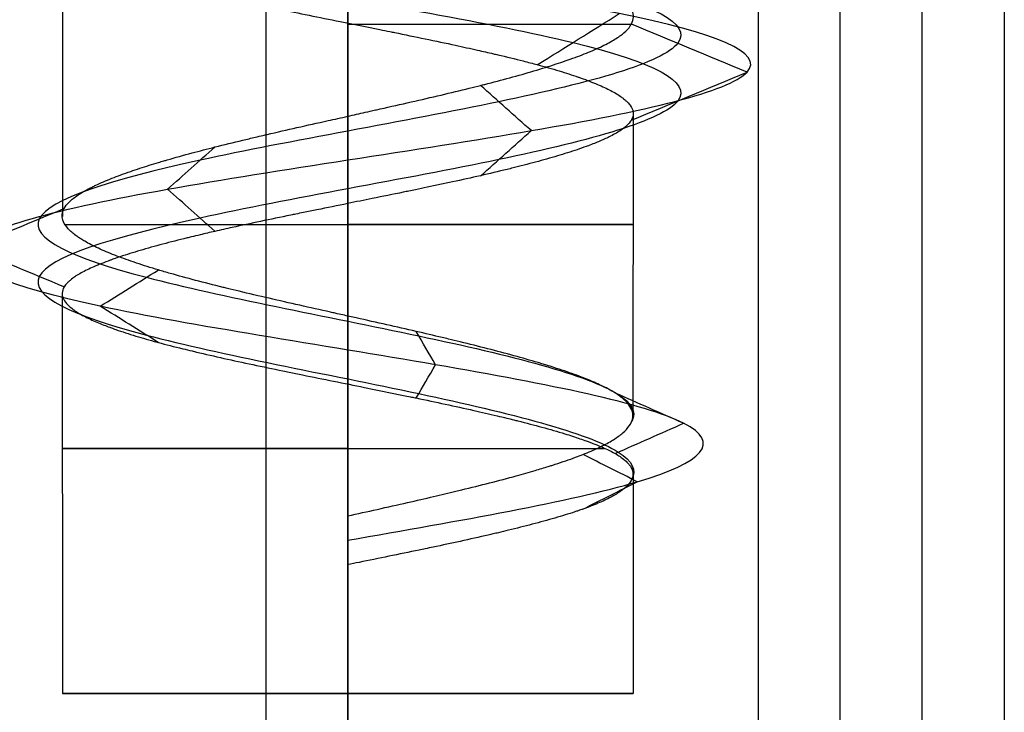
# Model space of a CAD drawing. Header units: millimetres. Extents: x -646 to 654, y -203 to 198.
# Tile 5 of 256: x -643.38 to -637.38, y 95.14 to 99.36. Entities that reach past the tile are written whole.
import ezdxf

# ---------------------------------------------------------------- set-up
doc = ezdxf.new("R2010")
doc.units = ezdxf.units.MM
doc.layers.add('Default', color=7, linetype='Continuous', true_color=0x000000)

msp = doc.modelspace()

# ---------------------------------------------------------------- linework, layer by layer
at = {"layer": 'Default'}
for p, q in [((-641.3844, -194.6597, 876.8222), (-641.3844, 134.3403, 876.8222)), ((-637.3844, 134.3403, 824.8222), (-637.3844, -194.6597, 824.8222)), ((-637.8844, -194.6597, 772.3222), (-637.8844, 133.8403, 772.3222)), ((-641.8844, 133.3403, 771.8222), (-641.8844, -194.6597, 771.8222))]:
    msp.add_line(p, q, dxfattribs=at)
at = {"layer": 'Default', "color": 9, "true_color": 0xbebcba}
for p, q in [((-643.123, 99.8863, 845.8222), (-643.123, 98.1577, 845.8222)), ((-641.3844, 99.3357, 844.0836), (-641.3844, 97.5487, 844.0836)), ((-639.6452, 98.7868, 845.8222), (-639.6476, 96.9407, 845.8222)), ((-643.1248, 97.685, 845.8222), (-643.123, 95.25, 845.8222)), ((-641.3844, 97.134, 844.0836), (-641.3844, 95.25, 844.0836)), ((-639.6457, 96.5847, 845.8222), (-639.6457, 95.25, 845.8222)), ((-641.3844, 96.2577, 847.7398), (-641.3844, 96.1094, 847.7398)), ((-641.3844, 96.1836, 847.5608), (-641.3844, 96.1836, 847.9188)), ((-641.3844, 96.0353, 847.5608), (-641.3844, 95.25, 847.5608)), ((-643.123, 95.25, 845.8222), (-639.6457, 95.25, 845.8222)), ((-641.3844, 95.25, 847.5608), (-641.3844, 95.25, 844.0836))]:
    msp.add_line(p, q, dxfattribs=at)
at = {"layer": 'Default', "color": 9, "true_color": 0xbebcba, "extrusion": (0, -1, 0)}
for centre, start, end in [((-641.3844, 845.8222, -99.3271), 7.36927, 90), ((-641.3844, 845.8222, -98.1091), 187.18038, 0), ((-641.3844, 845.8222, -98.1091), 0, 90), ((-641.3844, 845.8222, -96.7428), 180, 334.09053), ((-641.3844, 845.8222, -96.7428), 90, 180)]:
    msp.add_arc(centre, 1.7386, start, end, dxfattribs=at)
at = {"layer": 'Default', "color": 9, "true_color": 0xbebcba, "extrusion": (0, 1, 0)}
for start, end in [(270, 0), (0, 90), (90, 270)]:
    msp.add_arc((641.3844, 845.8222, 95.25), 1.7386, start, end, dxfattribs=at)
at = {"layer": 'Default'}
for points in [[(-641.3844, 134.3403, 848.3222), (-641.3844, 111.8403, 848.3222), (-641.3844, 89.3403, 848.3222)], [(-641.3844, 134.3403, 843.3222), (-641.3844, 111.8403, 843.3222), (-641.3844, 89.3403, 843.3222)], [(-638.8844, 134.3403, 845.8222), (-638.8844, 111.8403, 845.8222), (-638.8844, 89.3403, 845.8222)], [(-637.3844, 134.3403, 876.8222), (-637.3844, -30.1597, 876.8222), (-637.3844, -194.6597, 876.8222)], [(-637.3844, 134.3403, 772.8222), (-637.3844, -30.1597, 772.8222), (-637.3844, -194.6597, 772.8222)], [(-638.3844, -194.6597, 771.8222), (-638.3844, -30.6597, 771.8222), (-638.3844, 133.3403, 771.8222)]]:
    msp.add_open_spline(points, degree=2, dxfattribs=at)
at = {"layer": 'Default', "color": 9, "true_color": 0xbebcba}
for points, knots in [([(-641.3844, 100.9959, 848.0631), (-642.1064, 100.8771, 848.0485), (-643.5072, 100.6393, 847.2694), (-643.7349, 100.2827, 844.9126), (-641.9582, 99.926, 843.4222), (-639.7694, 99.5694, 844.0242), (-639.038, 99.2127, 846.124), (-640.3238, 98.8561, 847.8792), (-642.4508, 98.4995, 847.8183), (-643.5822, 98.1428, 846.0722), (-642.8044, 97.7862, 844.1938), (-640.8637, 97.4295, 843.7782), (-639.7106, 97.138, 844.8652), (-639.6259, 96.9653, 845.6985), (-639.6523, 96.9115, 845.9516)], [0, 0, 0, 0, 0.966644, 1.933288, 2.899932, 3.866576, 4.833219, 5.799863, 6.766507, 7.733151, 8.699795, 9.666439, 10.633083, 11.070576, 11.070576, 11.070576, 11.070576]), ([(-641.3844, 100.6439, 848.0631), (-642.1064, 100.525, 848.0485), (-643.5072, 100.2872, 847.2694), (-643.7349, 99.9306, 844.9126), (-641.9582, 99.5739, 843.4222), (-639.7694, 99.2173, 844.0242), (-639.038, 98.8607, 846.124), (-640.3238, 98.504, 847.8792), (-642.4508, 98.1474, 847.8183), (-643.5822, 97.7907, 846.0722), (-642.8044, 97.4341, 844.1938), (-640.8637, 97.0775, 843.7782), (-639.7058, 96.7847, 844.8697), (-639.6247, 96.6108, 845.7102), (-639.6542, 96.5558, 845.9687)], [0, 0, 0, 0, 0.966644, 1.933288, 2.899932, 3.866576, 4.833219, 5.799863, 6.766507, 7.733151, 8.699795, 9.666439, 10.633083, 11.080428, 11.080428, 11.080428, 11.080428]), ([(-643.1072, 99.8385, 845.5883), (-643.0993, 99.8255, 845.5221), (-643.0873, 99.8122, 845.4572), (-643.0716, 99.799, 845.3933), (-643.0569, 99.7865, 845.3335), (-643.0389, 99.7741, 845.2746), (-643.0176, 99.7617, 845.217), (-643.0162, 99.7609, 845.2131), (-643.0147, 99.76, 845.2092), (-643.0132, 99.7592, 845.2052), (-642.991, 99.7464, 845.1464), (-642.9652, 99.7337, 845.0888), (-642.9362, 99.721, 845.0328), (-642.9275, 99.7171, 845.016), (-642.9186, 99.7133, 844.9994), (-642.9093, 99.7095, 844.9829), (-642.9032, 99.707, 844.972), (-642.8969, 99.7044, 844.9611), (-642.8906, 99.7019, 844.9504), (-642.8855, 99.6999, 844.9417), (-642.8803, 99.6979, 844.9331), (-642.875, 99.6958, 844.9246), (-642.842, 99.6831, 844.8708), (-642.806, 99.6704, 844.8189), (-642.7673, 99.6577, 844.7691), (-642.7283, 99.6449, 844.7189), (-642.6866, 99.6321, 844.6707), (-642.6424, 99.6193, 844.6248), (-642.5985, 99.6066, 844.5792), (-642.5523, 99.5939, 844.5359), (-642.5038, 99.5811, 844.4951), (-642.4842, 99.576, 844.4786), (-642.4643, 99.5709, 844.4625), (-642.444, 99.5657, 844.4468), (-642.4368, 99.5639, 844.4412), (-642.4296, 99.5621, 844.4358), (-642.4224, 99.5603, 844.4303), (-642.3712, 99.5474, 844.392), (-642.3182, 99.5347, 844.3565), (-642.2636, 99.5219, 844.3239), (-642.2097, 99.5093, 844.2918), (-642.1542, 99.4967, 844.2626), (-642.0973, 99.4841, 844.2364), (-642.0498, 99.4735, 844.2146), (-642.0012, 99.463, 844.1949), (-641.9519, 99.4524, 844.1775), (-641.9272, 99.4471, 844.1688), (-641.9023, 99.4419, 844.1607), (-641.8772, 99.4366, 844.1532), (-641.8623, 99.4334, 844.1488), (-641.8473, 99.4303, 844.1445), (-641.8322, 99.4271, 844.1405), (-641.8231, 99.4252, 844.138), (-641.8139, 99.4233, 844.1356), (-641.8047, 99.4214, 844.1334), (-641.8036, 99.4211, 844.1331), (-641.8025, 99.4209, 844.1328), (-641.8014, 99.4207, 844.1325), (-641.7418, 99.4083, 844.1178), (-641.6815, 99.3959, 844.1066), (-641.6208, 99.3835, 844.0987), (-641.5581, 99.3707, 844.0906), (-641.495, 99.358, 844.086), (-641.4317, 99.3452, 844.0849), (-641.3775, 99.3343, 844.0839), (-641.3231, 99.3234, 844.0855), (-641.2689, 99.3124, 844.0895), (-641.2423, 99.307, 844.0915), (-641.2157, 99.3017, 844.0941), (-641.1891, 99.2963, 844.0973), (-641.1688, 99.2922, 844.0998), (-641.1484, 99.288, 844.1026), (-641.1281, 99.2839, 844.1057), (-641.1187, 99.282, 844.1072), (-641.1093, 99.2801, 844.1087), (-641.0999, 99.2782, 844.1103), (-641.0369, 99.2653, 844.1211), (-640.9746, 99.2525, 844.1352), (-640.9133, 99.2398, 844.1524), (-640.8504, 99.2267, 844.1701), (-640.7885, 99.2136, 844.1911), (-640.728, 99.2005, 844.2155), (-640.6826, 99.1906, 844.2337), (-640.6379, 99.1808, 844.2538), (-640.5941, 99.171, 844.2757), (-640.5613, 99.1636, 844.2921), (-640.529, 99.1562, 844.3096), (-640.4972, 99.1488, 844.3281), (-640.4884, 99.1467, 844.3332), (-640.4796, 99.1447, 844.3384), (-640.4708, 99.1426, 844.3437), (-640.4171, 99.1299, 844.3763), (-640.3653, 99.1173, 844.4117), (-640.3158, 99.1047, 844.4498), (-640.2865, 99.0972, 844.4723), (-640.2581, 99.0898, 844.4958), (-640.2304, 99.0823, 844.5203), (-640.1835, 99.0697, 844.5618), (-640.1391, 99.057, 844.6061), (-640.0972, 99.0443, 844.6528), (-640.0559, 99.0318, 844.6989), (-640.017, 99.0193, 844.7474), (-639.9808, 99.0068, 844.798), (-639.9748, 99.0047, 844.8064), (-639.9688, 99.0026, 844.8148), (-639.963, 99.0005, 844.8233), (-639.927, 98.9877, 844.8755), (-639.8939, 98.975, 844.9296), (-639.8638, 98.9623, 844.9852), (-639.8334, 98.9495, 845.0412), (-639.806, 98.9367, 845.0989), (-639.7817, 98.9239, 845.1578), (-639.7576, 98.9112, 845.2162), (-639.7366, 98.8986, 845.2758), (-639.7186, 98.8859, 845.3365), (-639.7135, 98.8822, 845.3539), (-639.7086, 98.8786, 845.3715), (-639.7039, 98.8749, 845.3891), (-639.7001, 98.8719, 845.4035), (-639.6965, 98.8689, 845.418), (-639.6931, 98.8659, 845.4325), (-639.6906, 98.8638, 845.4429), (-639.6882, 98.8616, 845.4534), (-639.6859, 98.8595, 845.4639), (-639.6723, 98.8467, 845.5261), (-639.6621, 98.834, 845.5888), (-639.6553, 98.8212, 845.6518), (-639.6491, 98.8097, 845.7085), (-639.6457, 98.7983, 845.7653), (-639.6452, 98.7868, 845.8222)], [-10.508396, -10.508396, -10.508396, -10.508396, -10.246469, -10.246469, -10.246469, -10.002915, -10.002915, -10.002915, -9.986273, -9.986273, -9.986273, -9.73667, -9.73667, -9.73667, -9.661722, -9.661722, -9.661722, -9.61222, -9.61222, -9.61222, -9.572445, -9.572445, -9.572445, -9.322541, -9.322541, -9.322541, -9.070289, -9.070289, -9.070289, -8.819501, -8.819501, -8.819501, -8.718054, -8.718054, -8.718054, -8.682181, -8.682181, -8.682181, -8.429738, -8.429738, -8.429738, -8.181445, -8.181445, -8.181445, -7.974116, -7.974116, -7.974116, -7.870464, -7.870464, -7.870464, -7.808662, -7.808662, -7.808662, -7.771138, -7.771138, -7.771138, -7.766718, -7.766718, -7.766718, -7.523811, -7.523811, -7.523811, -7.273287, -7.273287, -7.273287, -7.058029, -7.058029, -7.058029, -6.952257, -6.952257, -6.952257, -6.870989, -6.870989, -6.870989, -6.833167, -6.833167, -6.833167, -6.580523, -6.580523, -6.580523, -6.321881, -6.321881, -6.321881, -6.128024, -6.128024, -6.128024, -5.982551, -5.982551, -5.982551, -5.942016, -5.942016, -5.942016, -5.693867, -5.693867, -5.693867, -5.547605, -5.547605, -5.547605, -5.299187, -5.299187, -5.299187, -5.053267, -5.053267, -5.053267, -5.0124, -5.0124, -5.0124, -4.761531, -4.761531, -4.761531, -4.509, -4.509, -4.509, -4.258756, -4.258756, -4.258756, -4.186636, -4.186636, -4.186636, -4.127585, -4.127585, -4.127585, -4.085109, -4.085109, -4.085109, -3.833581, -3.833581, -3.833581, -3.607988, -3.607988, -3.607988, -3.607988]), ([(-641.3844, 98.7679, 847.5608), (-641.349, 98.7764, 847.5587), (-641.3138, 98.7842, 847.5577), (-641.2787, 98.792, 847.5557), (-641.2577, 98.7967, 847.5545), (-641.2367, 98.8014, 847.5529), (-641.2158, 98.8061, 847.551), (-641.2062, 98.8082, 847.5501), (-641.1967, 98.8103, 847.5491), (-641.1872, 98.8125, 847.5481), (-641.1237, 98.8267, 847.5412), (-641.0607, 98.8409, 847.531), (-640.9986, 98.855, 847.5174), (-640.9368, 98.8691, 847.5039), (-640.8758, 98.8832, 847.4871), (-640.8159, 98.8973, 847.467), (-640.7575, 98.9111, 847.4473), (-640.7003, 98.9249, 847.4245), (-640.6444, 98.9387, 847.3985), (-640.6211, 98.9444, 847.3876), (-640.5982, 98.9501, 847.3762), (-640.5754, 98.9559, 847.3643), (-640.567, 98.958, 847.3599), (-640.5586, 98.9602, 847.3553), (-640.5502, 98.9623, 847.3507), (-640.4977, 98.9757, 847.322), (-640.447, 98.989, 847.2903), (-640.398, 99.0023, 847.2561), (-640.3468, 99.0163, 847.2202), (-640.2976, 99.0302, 847.1815), (-640.2505, 99.0442, 847.1402), (-640.2027, 99.0583, 847.0984), (-640.1572, 99.0724, 847.0539), (-640.114, 99.0866, 847.007), (-640.0956, 99.0926, 846.987), (-640.0776, 99.0986, 846.9666), (-640.06, 99.1047, 846.9458), (-640.0518, 99.1075, 846.936), (-640.0436, 99.1104, 846.9261), (-640.0356, 99.1132, 846.9161), (-640.028, 99.1159, 846.9066), (-640.0205, 99.1186, 846.8971), (-640.0131, 99.1213, 846.8875), (-639.9743, 99.1353, 846.8374), (-639.9382, 99.1494, 846.7853), (-639.9049, 99.1634, 846.7317), (-639.8714, 99.1775, 846.6775), (-639.8408, 99.1916, 846.6217), (-639.8132, 99.2058, 846.5645), (-639.786, 99.2197, 846.5079), (-639.7617, 99.2337, 846.45), (-639.7407, 99.2477, 846.3909), (-639.7344, 99.2518, 846.3732), (-639.7283, 99.256, 846.3554), (-639.7226, 99.2602, 846.3374), (-639.7186, 99.2632, 846.3249), (-639.7147, 99.2661, 846.3122), (-639.711, 99.2691, 846.2996), (-639.7082, 99.2712, 846.2902), (-639.7056, 99.2734, 846.2809), (-639.703, 99.2756, 846.2715), (-639.6862, 99.2897, 846.2104), (-639.6728, 99.3039, 846.1485), (-639.6631, 99.318, 846.0862), (-639.6603, 99.322, 846.0683), (-639.6579, 99.3261, 846.0504), (-639.6557, 99.3301, 846.0324), (-639.6483, 99.3438, 845.9716), (-639.6445, 99.3575, 845.9103), (-639.644, 99.3712, 845.8489), (-639.6435, 99.385, 845.7867), (-639.6465, 99.3989, 845.7244), (-639.6528, 99.4128, 845.6623), (-639.6543, 99.4161, 845.6475), (-639.656, 99.4194, 845.6328), (-639.6579, 99.4227, 845.6181), (-639.6592, 99.4251, 845.6075), (-639.6606, 99.4274, 845.597), (-639.6622, 99.4298, 845.5864), (-639.6712, 99.4437, 845.5244), (-639.6835, 99.4576, 845.463), (-639.6989, 99.4715, 845.4024), (-639.7146, 99.4856, 845.3407), (-639.7335, 99.4997, 845.2799), (-639.7556, 99.5138, 845.2202), (-639.7776, 99.528, 845.1605), (-639.8028, 99.5421, 845.1019), (-639.831, 99.5563, 845.0447), (-639.8445, 99.563, 845.0175), (-639.8586, 99.5698, 844.9906), (-639.8734, 99.5765, 844.9641), (-639.8793, 99.5792, 844.9536), (-639.8852, 99.5819, 844.9432), (-639.8913, 99.5845, 844.9328), (-639.9235, 99.5987, 844.8777), (-639.9586, 99.6129, 844.8245), (-639.9964, 99.627, 844.7736), (-640.0337, 99.641, 844.7233), (-640.0736, 99.655, 844.6751), (-640.1161, 99.6689, 844.6294), (-640.152, 99.6807, 844.5908), (-640.1897, 99.6925, 844.5539), (-640.2292, 99.7043, 844.5189), (-640.2547, 99.7119, 844.4964), (-640.281, 99.7195, 844.4746), (-640.3079, 99.7272, 844.4536), (-640.3155, 99.7293, 844.4477), (-640.3232, 99.7315, 844.4418), (-640.3309, 99.7336, 844.436), (-640.3799, 99.7473, 844.3993), (-640.4308, 99.761, 844.3653), (-640.4834, 99.7746, 844.3342), (-640.5372, 99.7885, 844.3023), (-640.5927, 99.8025, 844.2733), (-640.6497, 99.8164, 844.2473), (-640.7075, 99.8305, 844.2208), (-640.7669, 99.8447, 844.1975), (-640.8274, 99.8589, 844.1772), (-640.8655, 99.8678, 844.1645), (-640.904, 99.8767, 844.153), (-640.9426, 99.8863, 844.1407)], [-6.653449, -6.653449, -6.653449, -6.653449, -6.513058, -6.513058, -6.513058, -6.429349, -6.429349, -6.429349, -6.391313, -6.391313, -6.391313, -6.137733, -6.137733, -6.137733, -5.886174, -5.886174, -5.886174, -5.640958, -5.640958, -5.640958, -5.538896, -5.538896, -5.538896, -5.500902, -5.500902, -5.500902, -5.263064, -5.263064, -5.263064, -5.014072, -5.014072, -5.014072, -4.761019, -4.761019, -4.761019, -4.652772, -4.652772, -4.652772, -4.601784, -4.601784, -4.601784, -4.5536, -4.5536, -4.5536, -4.301916, -4.301916, -4.301916, -4.048844, -4.048844, -4.048844, -3.79923, -3.79923, -3.79923, -3.724416, -3.724416, -3.724416, -3.671869, -3.671869, -3.671869, -3.633196, -3.633196, -3.633196, -3.381521, -3.381521, -3.381521, -3.309576, -3.309576, -3.309576, -3.065413, -3.065413, -3.065413, -2.817494, -2.817494, -2.817494, -2.758607, -2.758607, -2.758607, -2.716171, -2.716171, -2.716171, -2.467194, -2.467194, -2.467194, -2.214079, -2.214079, -2.214079, -1.960596, -1.960596, -1.960596, -1.839775, -1.839775, -1.839775, -1.792091, -1.792091, -1.792091, -1.538864, -1.538864, -1.538864, -1.290075, -1.290075, -1.290075, -1.080262, -1.080262, -1.080262, -0.944641, -0.944641, -0.944641, -0.906214, -0.906214, -0.906214, -0.662832, -0.662832, -0.662832, -0.413887, -0.413887, -0.413887, -0.160345, -0.160345, -0.160345, 0, 0, 0, 0]), ([(-639.6476, 96.9407, 845.8222), (-639.6476, 96.9415, 845.8189), (-639.6475, 96.9422, 845.8156), (-639.6475, 96.9429, 845.8124), (-639.6475, 96.9454, 845.8014), (-639.6476, 96.9478, 845.7904), (-639.6478, 96.9503, 845.7795), (-639.648, 96.9524, 845.7697), (-639.6482, 96.9546, 845.7599), (-639.6485, 96.9568, 845.7501), (-639.6507, 96.971, 845.6863), (-639.6562, 96.9852, 845.6228), (-639.6652, 96.9994, 845.5599), (-639.6741, 97.0134, 845.498), (-639.6863, 97.0273, 845.4367), (-639.7019, 97.0413, 845.3763), (-639.7168, 97.0547, 845.3185), (-639.7348, 97.068, 845.2616), (-639.756, 97.0814, 845.2057), (-639.7647, 97.0869, 845.1827), (-639.774, 97.0924, 845.1599), (-639.7838, 97.0979, 845.1373), (-639.788, 97.1003, 845.1275), (-639.7924, 97.1027, 845.1177), (-639.7968, 97.1051, 845.108), (-639.8009, 97.1073, 845.0991), (-639.805, 97.1095, 845.0903), (-639.8092, 97.1117, 845.0816), (-639.8352, 97.1252, 845.027), (-639.8643, 97.1387, 844.974), (-639.896, 97.1521, 844.9227), (-639.9291, 97.1662, 844.8691), (-639.965, 97.1802, 844.8174), (-640.0037, 97.1942, 844.7676), (-640.0428, 97.2084, 844.7174), (-640.0846, 97.2225, 844.6692), (-640.1289, 97.2367, 844.6232), (-640.1435, 97.2414, 844.608), (-640.1585, 97.2461, 844.593), (-640.1737, 97.2508, 844.5783), (-640.183, 97.2537, 844.5693), (-640.1923, 97.2566, 844.5604), (-640.2018, 97.2594, 844.5516), (-640.2093, 97.2617, 844.5446), (-640.2169, 97.264, 844.5377), (-640.2246, 97.2663, 844.5308), (-640.2719, 97.2804, 844.4884), (-640.3212, 97.2945, 844.4485), (-640.3725, 97.3086, 844.4115), (-640.424, 97.3227, 844.3742), (-640.4773, 97.3368, 844.3396), (-640.5323, 97.351, 844.3081), (-640.5866, 97.3649, 844.277), (-640.6425, 97.3789, 844.2488), (-640.6999, 97.3929, 844.2237), (-640.7236, 97.3987, 844.2133), (-640.7475, 97.4045, 844.2035), (-640.7717, 97.4102, 844.1942), (-640.7842, 97.4132, 844.1894), (-640.7967, 97.4162, 844.1848), (-640.8093, 97.4192, 844.1803), (-640.8613, 97.4316, 844.1618), (-640.9141, 97.4439, 844.1459), (-640.9675, 97.4562, 844.1328), (-641.0266, 97.4698, 844.1183), (-641.0864, 97.4834, 844.1072), (-641.1468, 97.497, 844.0993), (-641.2085, 97.5109, 844.0913), (-641.2707, 97.5248, 844.0867), (-641.3331, 97.5387, 844.0854), (-641.3604, 97.5448, 844.0849), (-641.3878, 97.5509, 844.085), (-641.4152, 97.557, 844.0857), (-641.4304, 97.5604, 844.0861), (-641.4457, 97.5638, 844.0867), (-641.461, 97.5672, 844.0875), (-641.4708, 97.5694, 844.088), (-641.4807, 97.5716, 844.0886), (-641.4905, 97.5738, 844.0893), (-641.5532, 97.5878, 844.0936), (-641.6156, 97.6018, 844.1012), (-641.6774, 97.6157, 844.112), (-641.7402, 97.6299, 844.1229), (-641.8024, 97.644, 844.1372), (-641.8636, 97.6582, 844.1546), (-641.9258, 97.6725, 844.1723), (-641.9871, 97.6869, 844.1933), (-642.0471, 97.7013, 844.2176), (-642.0711, 97.7071, 844.2273), (-642.0949, 97.7129, 844.2375), (-642.1185, 97.7187, 844.2483), (-642.1273, 97.7208, 844.2523), (-642.1361, 97.723, 844.2564), (-642.1448, 97.7251, 844.2606), (-642.2024, 97.7394, 844.288), (-642.2583, 97.7536, 844.3184), (-642.3122, 97.7677, 844.3518), (-642.3655, 97.7817, 844.3848), (-642.4169, 97.7958, 844.4207), (-642.466, 97.8098, 844.4594), (-642.4908, 97.8168, 844.4789), (-642.5151, 97.8239, 844.4992), (-642.5387, 97.831, 844.5202), (-642.5854, 97.845, 844.5616), (-642.6298, 97.8589, 844.6058), (-642.6717, 97.873, 844.6526), (-642.6784, 97.8752, 844.6601), (-642.685, 97.8775, 844.6676), (-642.6915, 97.8797, 844.6752), (-642.7319, 97.8935, 844.722), (-642.7697, 97.9073, 844.7709), (-642.8048, 97.921, 844.8216), (-642.8407, 97.9351, 844.8735), (-642.8739, 97.9491, 844.9274), (-642.9041, 97.9632, 844.9829), (-642.9346, 97.9773, 845.0388), (-642.9622, 97.9915, 845.0964), (-642.9868, 98.0057, 845.1554), (-642.9951, 98.0105, 845.1754), (-643.003, 98.0153, 845.1955), (-643.0106, 98.0201, 845.2158), (-643.0175, 98.0244, 845.234), (-643.024, 98.0288, 845.2523), (-643.0302, 98.0331, 845.2707), (-643.0334, 98.0353, 845.2802), (-643.0366, 98.0375, 845.2897), (-643.0396, 98.0397, 845.2991), (-643.0591, 98.054, 845.3601), (-643.0754, 98.0681, 845.4218), (-643.0883, 98.0823, 845.4842), (-643.1012, 98.0965, 845.5463), (-643.1108, 98.1106, 845.609), (-643.1169, 98.1247, 845.672), (-643.1227, 98.1382, 845.7321), (-643.1254, 98.1517, 845.7924), (-643.1248, 98.1652, 845.8528), (-643.1246, 98.1694, 845.8716), (-643.1241, 98.1736, 845.8905), (-643.1232, 98.1778, 845.9093), (-643.1227, 98.1804, 845.921), (-643.1221, 98.1831, 845.9327), (-643.1213, 98.1857, 845.9443), (-643.1206, 98.1879, 845.9544), (-643.1199, 98.1902, 845.9644), (-643.119, 98.1924, 845.9745), (-643.1174, 98.1969, 845.9942), (-643.1153, 98.2013, 846.014), (-643.1129, 98.2058, 846.0336), (-643.1056, 98.2192, 846.0934), (-643.095, 98.2327, 846.1526), (-643.0812, 98.2461, 846.2111), (-643.0668, 98.2601, 846.2722), (-643.0489, 98.2741, 846.3325), (-643.0279, 98.2882, 846.3918), (-643.0096, 98.3003, 846.4432), (-642.9888, 98.3125, 846.4939), (-642.9658, 98.3247, 846.5437), (-642.9576, 98.329, 846.5612), (-642.9492, 98.3333, 846.5786), (-642.9405, 98.3376, 846.5959), (-642.9338, 98.3409, 846.6092), (-642.927, 98.3442, 846.6224), (-642.92, 98.3475, 846.6355), (-642.8902, 98.3616, 846.6912), (-642.8575, 98.3756, 846.7453), (-642.8222, 98.3896, 846.7974), (-642.7865, 98.4037, 846.8503), (-642.748, 98.4179, 846.9012), (-642.707, 98.4321, 846.9499), (-642.6712, 98.4444, 846.9924), (-642.6336, 98.4568, 847.0332), (-642.594, 98.4692, 847.0722), (-642.5756, 98.4749, 847.0904), (-642.5567, 98.4807, 847.1082), (-642.5374, 98.4865, 847.1256), (-642.5267, 98.4897, 847.1353), (-642.5159, 98.4929, 847.1448), (-642.5049, 98.4962, 847.1542), (-642.4983, 98.4981, 847.1599), (-642.4917, 98.5, 847.1654), (-642.4851, 98.502, 847.171), (-642.4363, 98.5161, 847.2116), (-642.3854, 98.5303, 847.2494), (-642.3327, 98.5444, 847.2841), (-642.2878, 98.5565, 847.3137), (-642.2414, 98.5685, 847.3411), (-642.1938, 98.5805, 847.366), (-642.139, 98.5944, 847.3948), (-642.0824, 98.6083, 847.4204), (-642.0245, 98.6221, 847.4428), (-641.9991, 98.6282, 847.4526), (-641.9735, 98.6343, 847.4618), (-641.9476, 98.6404, 847.4704), (-641.9323, 98.644, 847.4755), (-641.9169, 98.6476, 847.4804), (-641.9015, 98.6512, 847.485), (-641.8926, 98.6532, 847.4877), (-641.8838, 98.6553, 847.4903), (-641.8749, 98.6574, 847.4928), (-641.8154, 98.6712, 847.5097), (-641.755, 98.6849, 847.5235), (-641.6942, 98.6987, 847.5341), (-641.6316, 98.7128, 847.5449), (-641.5684, 98.7269, 847.5525), (-641.5051, 98.741, 847.5567), (-641.4649, 98.75, 847.5594), (-641.4246, 98.7589, 847.5608), (-641.3844, 98.7679, 847.5608)], [-10.867612, -10.867612, -10.867612, -10.867612, -10.854563, -10.854563, -10.854563, -10.810943, -10.810943, -10.810943, -10.771966, -10.771966, -10.771966, -10.518636, -10.518636, -10.518636, -10.270052, -10.270052, -10.270052, -10.032419, -10.032419, -10.032419, -9.934567, -9.934567, -9.934567, -9.891961, -9.891961, -9.891961, -9.853313, -9.853313, -9.853313, -9.612992, -9.612992, -9.612992, -9.362447, -9.362447, -9.362447, -9.108873, -9.108873, -9.108873, -9.024684, -9.024684, -9.024684, -8.973412, -8.973412, -8.973412, -8.932435, -8.932435, -8.932435, -8.68029, -8.68029, -8.68029, -8.427642, -8.427642, -8.427642, -8.178689, -8.178689, -8.178689, -8.075674, -8.075674, -8.075674, -8.022483, -8.022483, -8.022483, -7.803327, -7.803327, -7.803327, -7.56112, -7.56112, -7.56112, -7.313208, -7.313208, -7.313208, -7.204394, -7.204394, -7.204394, -7.143578, -7.143578, -7.143578, -7.104376, -7.104376, -7.104376, -6.854513, -6.854513, -6.854513, -6.601123, -6.601123, -6.601123, -6.343684, -6.343684, -6.343684, -6.240578, -6.240578, -6.240578, -6.2021, -6.2021, -6.2021, -5.949082, -5.949082, -5.949082, -5.69988, -5.69988, -5.69988, -5.574155, -5.574155, -5.574155, -5.325042, -5.325042, -5.325042, -5.285135, -5.285135, -5.285135, -5.039451, -5.039451, -5.039451, -4.788131, -4.788131, -4.788131, -4.534276, -4.534276, -4.534276, -4.448203, -4.448203, -4.448203, -4.37086, -4.37086, -4.37086, -4.331223, -4.331223, -4.331223, -4.077328, -4.077328, -4.077328, -3.825211, -3.825211, -3.825211, -3.584981, -3.584981, -3.584981, -3.509952, -3.509952, -3.509952, -3.463493, -3.463493, -3.463493, -3.423385, -3.423385, -3.423385, -3.34452, -3.34452, -3.34452, -3.105142, -3.105142, -3.105142, -2.855123, -2.855123, -2.855123, -2.637451, -2.637451, -2.637451, -2.560563, -2.560563, -2.560563, -2.501388, -2.501388, -2.501388, -2.250463, -2.250463, -2.250463, -1.996831, -1.996831, -1.996831, -1.775916, -1.775916, -1.775916, -1.672789, -1.672789, -1.672789, -1.61532, -1.61532, -1.61532, -1.580856, -1.580856, -1.580856, -1.32898, -1.32898, -1.32898, -1.11493, -1.11493, -1.11493, -0.86815, -0.86815, -0.86815, -0.759828, -0.759828, -0.759828, -0.695598, -0.695598, -0.695598, -0.6589, -0.6589, -0.6589, -0.412887, -0.412887, -0.412887, -0.160163, -0.160163, -0.160163, 0, 0, 0, 0]), ([(-639.6452, 98.7868, 845.8222), (-639.6452, 98.7854, 845.8291), (-639.6451, 98.784, 845.8361), (-639.6452, 98.7826, 845.843), (-639.6454, 98.7705, 845.9031), (-639.6488, 98.7584, 845.9631), (-639.6556, 98.7462, 846.0229), (-639.656, 98.7455, 846.0265), (-639.6564, 98.7447, 846.0302), (-639.6569, 98.744, 846.0339), (-639.6595, 98.7397, 846.0551), (-639.6625, 98.7353, 846.0763), (-639.6659, 98.731, 846.0975), (-639.6682, 98.7281, 846.1118), (-639.6707, 98.7252, 846.126), (-639.6734, 98.7222, 846.1401), (-639.6848, 98.7098, 846.2009), (-639.6997, 98.6973, 846.2608), (-639.7178, 98.6848, 846.3198), (-639.7364, 98.672, 846.3804), (-639.7584, 98.6593, 846.44), (-639.7835, 98.6465, 846.4983), (-639.8033, 98.6365, 846.544), (-639.8249, 98.6264, 846.589), (-639.8485, 98.6164, 846.633), (-639.8702, 98.6071, 846.6737), (-639.8936, 98.5978, 846.7137), (-639.9185, 98.5885, 846.7527), (-639.9232, 98.5868, 846.7601), (-639.9279, 98.585, 846.7674), (-639.9327, 98.5833, 846.7747), (-639.9678, 98.5704, 846.8282), (-640.0057, 98.5576, 846.8797), (-640.0461, 98.5449, 846.929), (-640.086, 98.5322, 846.9777), (-640.1284, 98.5196, 847.0243), (-640.173, 98.507, 847.0685), (-640.2168, 98.4946, 847.1117), (-640.2627, 98.4822, 847.1527), (-640.3107, 98.4698, 847.1911), (-640.3326, 98.4642, 847.2087), (-640.3549, 98.4585, 847.2257), (-640.3777, 98.4529, 847.2421), (-640.3896, 98.4499, 847.2508), (-640.4016, 98.4469, 847.2592), (-640.4137, 98.444, 847.2675), (-640.4662, 98.4311, 847.3034), (-640.5205, 98.4183, 847.3362), (-640.5765, 98.4055, 847.3656), (-640.6317, 98.3929, 847.3946), (-640.6885, 98.3804, 847.4204), (-640.7466, 98.3678, 847.4429), (-640.7971, 98.3568, 847.4624), (-640.8485, 98.3459, 847.4795), (-640.9008, 98.3349, 847.4941), (-640.9245, 98.33, 847.5008), (-640.9483, 98.325, 847.5069), (-640.9722, 98.32, 847.5125), (-640.9854, 98.3173, 847.5156), (-640.9987, 98.3146, 847.5186), (-641.012, 98.3118, 847.5214), (-641.0234, 98.3095, 847.5238), (-641.0349, 98.3071, 847.5261), (-641.0463, 98.3048, 847.5283), (-641.1088, 98.292, 847.5402), (-641.1719, 98.2792, 847.5487), (-641.2353, 98.2664, 847.5539), (-641.2849, 98.2564, 847.5579), (-641.3347, 98.2464, 847.56), (-641.3844, 98.2356, 847.5608)], [-3.607988, -3.607988, -3.607988, -3.607988, -3.580515, -3.580515, -3.580515, -3.34239, -3.34239, -3.34239, -3.327793, -3.327793, -3.327793, -3.242884, -3.242884, -3.242884, -3.185739, -3.185739, -3.185739, -2.941105, -2.941105, -2.941105, -2.689766, -2.689766, -2.689766, -2.492295, -2.492295, -2.492295, -2.309114, -2.309114, -2.309114, -2.27455, -2.27455, -2.27455, -2.021652, -2.021652, -2.021652, -1.772462, -1.772462, -1.772462, -1.528881, -1.528881, -1.528881, -1.417679, -1.417679, -1.417679, -1.359476, -1.359476, -1.359476, -1.108217, -1.108217, -1.108217, -0.861322, -0.861322, -0.861322, -0.646588, -0.646588, -0.646588, -0.549273, -0.549273, -0.549273, -0.495431, -0.495431, -0.495431, -0.44925, -0.44925, -0.44925, -0.197292, -0.197292, -0.197292, 0, 0, 0, 0]), ([(-641.3844, 98.2356, 847.5608), (-641.4474, 98.2228, 847.5608), (-641.5105, 98.2102, 847.5575), (-641.5734, 98.1975, 847.5509), (-641.6005, 98.192, 847.548), (-641.6275, 98.1866, 847.5446), (-641.6545, 98.1811, 847.5405), (-641.6701, 98.1779, 847.5381), (-641.6857, 98.1747, 847.5356), (-641.7012, 98.1716, 847.5328), (-641.7114, 98.1695, 847.531), (-641.7216, 98.1674, 847.5291), (-641.7317, 98.1653, 847.5271), (-641.7941, 98.1525, 847.5149), (-641.8556, 98.1398, 847.4994), (-641.916, 98.1271, 847.4806), (-641.9747, 98.1147, 847.4623), (-642.0323, 98.1023, 847.441), (-642.0885, 98.0899, 847.4165), (-642.1242, 98.082, 847.4009), (-642.1593, 98.0742, 847.3841), (-642.1938, 98.0663, 847.366), (-642.2247, 98.0593, 847.3498), (-642.255, 98.0522, 847.3326), (-642.2848, 98.0451, 847.3145), (-642.3027, 98.0409, 847.3036), (-642.3203, 98.0367, 847.2923), (-642.3378, 98.0325, 847.2807), (-642.3463, 98.0304, 847.2751), (-642.3549, 98.0283, 847.2693), (-642.3633, 98.0262, 847.2635), (-642.4151, 98.0135, 847.2277), (-642.4647, 98.0008, 847.1891), (-642.5121, 97.9882, 847.148), (-642.5601, 97.9754, 847.1063), (-642.6058, 97.9626, 847.0621), (-642.6491, 97.9498, 847.0154), (-642.6922, 97.937, 846.969), (-642.7328, 97.9243, 846.9203), (-642.771, 97.9116, 846.8694), (-642.7846, 97.907, 846.8512), (-642.7979, 97.9024, 846.8328), (-642.8108, 97.8979, 846.8141), (-642.8168, 97.8958, 846.8054), (-642.8228, 97.8936, 846.7967), (-642.8287, 97.8915, 846.7879), (-642.8343, 97.8894, 846.7793), (-642.84, 97.8874, 846.7708), (-642.8455, 97.8853, 846.7622), (-642.881, 97.8722, 846.707), (-642.9134, 97.8591, 846.6501), (-642.9426, 97.8459, 846.5917), (-642.9707, 97.8333, 846.5356), (-642.9958, 97.8208, 846.4781), (-643.0178, 97.8082, 846.4195), (-643.0392, 97.7958, 846.3622), (-643.0577, 97.7835, 846.3038), (-643.0729, 97.7712, 846.2446), (-643.0786, 97.7666, 846.2227), (-643.0837, 97.7621, 846.2008), (-643.0885, 97.7576, 846.1788), (-643.0906, 97.7555, 846.1688), (-643.0927, 97.7534, 846.1588), (-643.0946, 97.7514, 846.1488), (-643.1021, 97.7435, 846.1105), (-643.1082, 97.7356, 846.0721), (-643.1129, 97.7278, 846.0336), (-643.1204, 97.7153, 845.9721), (-643.1243, 97.7028, 845.9103), (-643.1248, 97.6903, 845.8485), (-643.1249, 97.6885, 845.8397), (-643.1249, 97.6867, 845.831), (-643.1248, 97.685, 845.8222)], [-14.42466, -14.42466, -14.42466, -14.42466, -14.174579, -14.174579, -14.174579, -14.066687, -14.066687, -14.066687, -14.004079, -14.004079, -14.004079, -13.963218, -13.963218, -13.963218, -13.71209, -13.71209, -13.71209, -13.46884, -13.46884, -13.46884, -13.314604, -13.314604, -13.314604, -13.176426, -13.176426, -13.176426, -13.093526, -13.093526, -13.093526, -13.052825, -13.052825, -13.052825, -12.803889, -12.803889, -12.803889, -12.552012, -12.552012, -12.552012, -12.300759, -12.300759, -12.300759, -12.210779, -12.210779, -12.210779, -12.168887, -12.168887, -12.168887, -12.128305, -12.128305, -12.128305, -11.869103, -11.869103, -11.869103, -11.620846, -11.620846, -11.620846, -11.378495, -11.378495, -11.378495, -11.289271, -11.289271, -11.289271, -11.248801, -11.248801, -11.248801, -11.094821, -11.094821, -11.094821, -10.849601, -10.849601, -10.849601, -10.814871, -10.814871, -10.814871, -10.814871]), ([(-643.1248, 97.685, 845.8222), (-643.1243, 97.6739, 845.7677), (-643.1212, 97.6629, 845.7131), (-643.1155, 97.6519, 845.6587), (-643.1099, 97.641, 845.6047), (-643.1017, 97.63, 845.551), (-643.091, 97.619, 845.4975), (-643.0892, 97.6171, 845.4881), (-643.0872, 97.6152, 845.4787), (-643.0852, 97.6133, 845.4694), (-643.083, 97.6112, 845.4591), (-643.0807, 97.609, 845.4488), (-643.0783, 97.6069, 845.4386), (-643.0637, 97.5941, 845.3765), (-643.0459, 97.5813, 845.3153), (-643.0249, 97.5686, 845.2552), (-643.0039, 97.5558, 845.1951), (-642.9798, 97.543, 845.1361), (-642.9526, 97.5302, 845.0784), (-642.9277, 97.5185, 845.0256), (-642.9003, 97.5068, 844.9739), (-642.8704, 97.495, 844.9237), (-642.859, 97.4905, 844.9046), (-642.8473, 97.4861, 844.8857), (-642.8352, 97.4816, 844.867), (-642.8282, 97.479, 844.8562), (-642.821, 97.4764, 844.8454), (-642.8138, 97.4738, 844.8347), (-642.8083, 97.4718, 844.8266), (-642.8028, 97.4699, 844.8186), (-642.7972, 97.4679, 844.8106), (-642.7596, 97.4548, 844.7572), (-642.7192, 97.4417, 844.7061), (-642.6761, 97.4286, 844.6576), (-642.6353, 97.4162, 844.6116), (-642.5921, 97.4038, 844.5681), (-642.5465, 97.3914, 844.5271), (-642.5439, 97.3907, 844.5248), (-642.5413, 97.39, 844.5225), (-642.5387, 97.3893, 844.5202), (-642.4916, 97.3766, 844.4783), (-642.442, 97.3638, 844.4393), (-642.3902, 97.351, 844.4031), (-642.3715, 97.3464, 844.3901), (-642.3525, 97.3418, 844.3774), (-642.3332, 97.3372, 844.365), (-642.3241, 97.335, 844.3592), (-642.315, 97.3328, 844.3535), (-642.3058, 97.3307, 844.3478), (-642.252, 97.3179, 844.3149), (-642.1964, 97.3052, 844.2849), (-642.1394, 97.2925, 844.258), (-642.0819, 97.2797, 844.2309), (-642.0229, 97.2669, 844.2068), (-641.9627, 97.2541, 844.1859), (-641.903, 97.2414, 844.1651), (-641.8421, 97.2287, 844.1475), (-641.7803, 97.2159, 844.133), (-641.7545, 97.2106, 844.127), (-641.7285, 97.2053, 844.1215), (-641.7024, 97.2, 844.1165), (-641.6884, 97.1971, 844.1139), (-641.6744, 97.1942, 844.1114), (-641.6604, 97.1914, 844.1091), (-641.5974, 97.1786, 844.0987), (-641.5341, 97.1658, 844.0917), (-641.4707, 97.153, 844.088), (-641.4081, 97.1404, 844.0844), (-641.3455, 97.1279, 844.0841), (-641.283, 97.1153, 844.0872), (-641.2299, 97.1045, 844.0898), (-641.1769, 97.0938, 844.0948), (-641.1242, 97.0831, 844.1024), (-641.0979, 97.0777, 844.1062), (-641.0716, 97.0723, 844.1106), (-641.0455, 97.067, 844.1157), (-641.0311, 97.064, 844.1185), (-641.0168, 97.061, 844.1214), (-641.0025, 97.0581, 844.1246), (-640.9932, 97.0562, 844.1267), (-640.9839, 97.0542, 844.1288), (-640.9747, 97.0523, 844.131), (-640.9723, 97.0518, 844.1316), (-640.9699, 97.0513, 844.1322), (-640.9675, 97.0508, 844.1328), (-640.9077, 97.0384, 844.1475), (-640.849, 97.0259, 844.1655), (-640.7914, 97.0135, 844.1868), (-640.7321, 97.0008, 844.2087), (-640.674, 96.988, 844.234), (-640.6174, 96.9752, 844.2624), (-640.5689, 96.9643, 844.2867), (-640.5215, 96.9533, 844.3134), (-640.4753, 96.9424, 844.3422), (-640.4551, 96.9376, 844.3548), (-640.4351, 96.9328, 844.3679), (-640.4154, 96.928, 844.3813), (-640.4013, 96.9246, 844.3909), (-640.3873, 96.9211, 844.4007), (-640.3734, 96.9177, 844.4108), (-640.365, 96.9156, 844.4168), (-640.3567, 96.9135, 844.423), (-640.3484, 96.9114, 844.4292), (-640.2973, 96.8986, 844.4675), (-640.2483, 96.8858, 844.5084), (-640.2016, 96.873, 844.5518), (-640.1528, 96.8597, 844.5971), (-640.1064, 96.8463, 844.6451), (-640.0629, 96.8329, 844.6955), (-640.0302, 96.8229, 844.7333), (-639.9991, 96.8128, 844.7725), (-639.9697, 96.8028, 844.8129), (-639.9566, 96.7983, 844.8309), (-639.9439, 96.7938, 844.8491), (-639.9314, 96.7893, 844.8676), (-639.9241, 96.7867, 844.8786), (-639.9168, 96.784, 844.8896), (-639.9097, 96.7814, 844.9008), (-639.9032, 96.7789, 844.911), (-639.8968, 96.7765, 844.9213), (-639.8905, 96.774, 844.9317), (-639.8578, 96.7614, 844.9852), (-639.8283, 96.7488, 845.0403), (-639.8019, 96.7362, 845.0968), (-639.7853, 96.7282, 845.1326), (-639.77, 96.7203, 845.1689), (-639.756, 96.7123, 845.2057), (-639.7337, 96.6996, 845.2643), (-639.715, 96.6869, 845.3242), (-639.6996, 96.6742, 845.3851), (-639.692, 96.668, 845.4151), (-639.6853, 96.6617, 845.4454), (-639.6794, 96.6554, 845.4758), (-639.6745, 96.6503, 845.5008), (-639.6702, 96.6452, 845.5259), (-639.6665, 96.64, 845.5512), (-639.6651, 96.6381, 845.5604), (-639.6638, 96.6363, 845.5696), (-639.6626, 96.6344, 845.5788), (-639.6544, 96.6216, 845.6416), (-639.6495, 96.6089, 845.7047), (-639.648, 96.5961, 845.768), (-639.6465, 96.5833, 845.8317), (-639.6484, 96.5705, 845.8954), (-639.6536, 96.5577, 845.959), (-639.6588, 96.545, 846.0219), (-639.6672, 96.5324, 846.0846), (-639.6789, 96.5196, 846.1468), (-639.683, 96.5153, 846.1683), (-639.6874, 96.5109, 846.1897), (-639.6922, 96.5065, 846.211), (-639.6945, 96.5043, 846.2214), (-639.697, 96.5022, 846.2318), (-639.6995, 96.5, 846.2422), (-639.7018, 96.4981, 846.2515), (-639.7041, 96.4962, 846.2608), (-639.7065, 96.4943, 846.2701), (-639.7226, 96.4815, 846.3317), (-639.7419, 96.4687, 846.3923), (-639.7643, 96.456, 846.4516), (-639.7864, 96.4434, 846.51), (-639.8115, 96.4308, 846.567), (-639.8396, 96.4183, 846.6225), (-639.8668, 96.4061, 846.6761), (-639.8968, 96.394, 846.7282), (-639.9297, 96.3818, 846.7785), (-639.9369, 96.3792, 846.7896), (-639.9443, 96.3765, 846.8006), (-639.9518, 96.3738, 846.8115), (-639.9611, 96.3705, 846.8249), (-639.9706, 96.3672, 846.8383), (-639.9803, 96.3638, 846.8515), (-639.9874, 96.3614, 846.8611), (-639.9945, 96.359, 846.8706), (-640.0018, 96.3566, 846.88), (-640.0394, 96.3441, 846.9289), (-640.0797, 96.3317, 846.9755), (-640.1224, 96.3192, 847.0197), (-640.1663, 96.3064, 847.0652), (-640.2127, 96.2936, 847.1082), (-640.2613, 96.2809, 847.1486), (-640.3075, 96.2687, 847.187), (-640.3557, 96.2566, 847.223), (-640.4058, 96.2445, 847.2567), (-640.4258, 96.2396, 847.2701), (-640.4462, 96.2347, 847.2832), (-640.4669, 96.2298, 847.2959), (-640.4775, 96.2273, 847.3025), (-640.4883, 96.2248, 847.309), (-640.4992, 96.2223, 847.3153), (-640.5088, 96.22, 847.321), (-640.5185, 96.2178, 847.3266), (-640.5283, 96.2155, 847.332), (-640.5838, 96.2027, 847.3632), (-640.6409, 96.1899, 847.3915), (-640.6994, 96.1771, 847.4167), (-640.7534, 96.1653, 847.4399), (-640.8084, 96.1535, 847.4606), (-640.8645, 96.1417, 847.4784), (-640.8805, 96.1383, 847.4836), (-640.8966, 96.1349, 847.4884), (-640.9127, 96.1315, 847.4931), (-640.9251, 96.1289, 847.4967), (-640.9375, 96.1264, 847.5001), (-640.9499, 96.1238, 847.5034), (-641.0108, 96.1111, 847.5195), (-641.0724, 96.0985, 847.5324), (-641.1344, 96.0858, 847.5418), (-641.1946, 96.0736, 847.5509), (-641.2553, 96.0613, 847.5569), (-641.3161, 96.049, 847.5594), (-641.3388, 96.0445, 847.5604), (-641.3616, 96.0399, 847.5608), (-641.3844, 96.0353, 847.5608)], [-10.814871, -10.814871, -10.814871, -10.814871, -10.598447, -10.598447, -10.598447, -10.383094, -10.383094, -10.383094, -10.345164, -10.345164, -10.345164, -10.303556, -10.303556, -10.303556, -10.051243, -10.051243, -10.051243, -9.798907, -9.798907, -9.798907, -9.567357, -9.567357, -9.567357, -9.479357, -9.479357, -9.479357, -9.428124, -9.428124, -9.428124, -9.389567, -9.389567, -9.389567, -9.131637, -9.131637, -9.131637, -8.888578, -8.888578, -8.888578, -8.874851, -8.874851, -8.874851, -8.624871, -8.624871, -8.624871, -8.534413, -8.534413, -8.534413, -8.49163, -8.49163, -8.49163, -8.24184, -8.24184, -8.24184, -7.989635, -7.989635, -7.989635, -7.738771, -7.738771, -7.738771, -7.633584, -7.633584, -7.633584, -7.577318, -7.577318, -7.577318, -7.325094, -7.325094, -7.325094, -7.077184, -7.077184, -7.077184, -6.866387, -6.866387, -6.866387, -6.760977, -6.760977, -6.760977, -6.702993, -6.702993, -6.702993, -6.665267, -6.665267, -6.665267, -6.655476, -6.655476, -6.655476, -6.412088, -6.412088, -6.412088, -6.161379, -6.161379, -6.161379, -5.946087, -5.946087, -5.946087, -5.851614, -5.851614, -5.851614, -5.783924, -5.783924, -5.783924, -5.742916, -5.742916, -5.742916, -5.490273, -5.490273, -5.490273, -5.226266, -5.226266, -5.226266, -5.028361, -5.028361, -5.028361, -4.940206, -4.940206, -4.940206, -4.887861, -4.887861, -4.887861, -4.839813, -4.839813, -4.839813, -4.592153, -4.592153, -4.592153, -4.436129, -4.436129, -4.436129, -4.187462, -4.187462, -4.187462, -4.064736, -4.064736, -4.064736, -3.96383, -3.96383, -3.96383, -3.926929, -3.926929, -3.926929, -3.676284, -3.676284, -3.676284, -3.423778, -3.423778, -3.423778, -3.17339, -3.17339, -3.17339, -3.086885, -3.086885, -3.086885, -3.044561, -3.044561, -3.044561, -3.006685, -3.006685, -3.006685, -2.755015, -2.755015, -2.755015, -2.508123, -2.508123, -2.508123, -2.27009, -2.27009, -2.27009, -2.217688, -2.217688, -2.217688, -2.152741, -2.152741, -2.152741, -2.105706, -2.105706, -2.105706, -1.861703, -1.861703, -1.861703, -1.611188, -1.611188, -1.611188, -1.372899, -1.372899, -1.372899, -1.276995, -1.276995, -1.276995, -1.227263, -1.227263, -1.227263, -1.18296, -1.18296, -1.18296, -0.930714, -0.930714, -0.930714, -0.697874, -0.697874, -0.697874, -0.631303, -0.631303, -0.631303, -0.580401, -0.580401, -0.580401, -0.331304, -0.331304, -0.331304, -0.090127, -0.090127, -0.090127, 0, 0, 0, 0]), ([(-641.3844, 96.3319, 847.5608), (-641.3243, 96.3453, 847.5608), (-641.2644, 96.3586, 847.5575), (-641.205, 96.372, 847.551), (-641.1427, 96.3859, 847.5442), (-641.081, 96.3999, 847.534), (-641.0198, 96.4138, 847.5204), (-640.9665, 96.426, 847.5086), (-640.9136, 96.4382, 847.4942), (-640.8614, 96.4504, 847.4775), (-640.8157, 96.461, 847.4628), (-640.7706, 96.4717, 847.4463), (-640.7261, 96.4824, 847.4279), (-640.7142, 96.4853, 847.423), (-640.7022, 96.4882, 847.418), (-640.6904, 96.4911, 847.4128), (-640.6324, 96.5051, 847.3874), (-640.5759, 96.5192, 847.3591), (-640.5212, 96.5332, 847.328), (-640.4648, 96.5477, 847.296), (-640.4102, 96.5621, 847.2611), (-640.3578, 96.5765, 847.2233), (-640.3184, 96.5873, 847.1949), (-640.2802, 96.5982, 847.165), (-640.2434, 96.609, 847.1335), (-640.2157, 96.6171, 847.1099), (-640.1888, 96.6253, 847.0854), (-640.1627, 96.6334, 847.0601), (-640.1553, 96.6357, 847.053), (-640.148, 96.638, 847.0458), (-640.1408, 96.6403, 847.0385), (-640.1339, 96.6425, 847.0316), (-640.1271, 96.6447, 847.0247), (-640.1204, 96.6468, 847.0177), (-640.0766, 96.661, 846.9721), (-640.0355, 96.6752, 846.9242), (-639.9973, 96.6893, 846.8741), (-639.9816, 96.6951, 846.8536), (-639.9665, 96.7009, 846.8327), (-639.9518, 96.7066, 846.8115), (-639.917, 96.7204, 846.7609), (-639.885, 96.7342, 846.7083), (-639.856, 96.748, 846.654), (-639.8268, 96.7618, 846.5992), (-639.8005, 96.7757, 846.5427), (-639.7772, 96.7897, 846.4848), (-639.7734, 96.792, 846.4752), (-639.7696, 96.7943, 846.4656), (-639.766, 96.7966, 846.456), (-639.7437, 96.8105, 846.3977), (-639.7246, 96.8244, 846.3382), (-639.7086, 96.8382, 846.278), (-639.6923, 96.8524, 846.2166), (-639.6792, 96.8665, 846.1543), (-639.6694, 96.8806, 846.0915), (-639.6596, 96.8948, 846.0286), (-639.653, 96.9089, 845.9651), (-639.6498, 96.9231, 845.9014), (-639.6485, 96.929, 845.875), (-639.6477, 96.9349, 845.8486), (-639.6476, 96.9407, 845.8222)], [0, 0, 0, 0, 0.238437, 0.238437, 0.238437, 0.487474, 0.487474, 0.487474, 0.705271, 0.705271, 0.705271, 0.89635, 0.89635, 0.89635, 0.947872, 0.947872, 0.947872, 1.198942, 1.198942, 1.198942, 1.45657, 1.45657, 1.45657, 1.649482, 1.649482, 1.649482, 1.794206, 1.794206, 1.794206, 1.835013, 1.835013, 1.835013, 1.873644, 1.873644, 1.873644, 2.124714, 2.124714, 2.124714, 2.227443, 2.227443, 2.227443, 2.472168, 2.472168, 2.472168, 2.719882, 2.719882, 2.719882, 2.760881, 2.760881, 2.760881, 3.009051, 3.009051, 3.009051, 3.261831, 3.261831, 3.261831, 3.515524, 3.515524, 3.515524, 3.620532, 3.620532, 3.620532, 3.620532])]:
    msp.add_open_spline(points, degree=3, knots=knots, dxfattribs=at)
for points, degree in [([(-641.3844, 96.1836, 847.9188), (-640.7088, 96.3025, 847.9334), (-639.3352, 96.5402, 847.2588), (-638.9881, 96.8969, 844.9314), (-640.7448, 97.2535, 843.2955), (-643.134, 97.6101, 843.8216), (-644.0758, 97.9668, 846.1321), (-642.6819, 98.3234, 848.2585), (-640.0927, 98.6801, 848.3195), (-638.5444, 99.0367, 846.184), (-639.4398, 99.3933, 843.6521), (-642.0771, 99.75, 842.9394), (-644.2, 100.1066, 844.7362), (-643.9159, 100.4633, 847.552), (-642.2433, 100.701, 848.4735), (-641.3844, 100.8199, 848.4881)], 3), ([(-641.3844, 99.8863, 847.5608), (-641.3844, 99.3271, 847.5608), (-641.3844, 98.7679, 847.5608)], 2), ([(-640.2303, 99.0814, 844.5199), (-640.0635, 99.1853, 844.3317), (-639.8968, 99.2893, 844.1435), (-639.7301, 99.3933, 843.9553)], 3), ([(-638.9517, 99.0367, 846.1179), (-639.1863, 99.1345, 846.0894), (-639.421, 99.2323, 846.0609), (-639.6557, 99.33, 846.0324)], 3), ([(-639.6562, 98.7432, 846.0324), (-639.4214, 98.841, 846.0609), (-639.1865, 98.9389, 846.0894), (-638.9517, 99.0367, 846.1179)], 3), ([(-640.2662, 98.6801, 847.9534), (-640.3693, 98.7718, 847.7569), (-640.4724, 98.8636, 847.5605), (-640.5755, 98.9553, 847.3641)], 3), ([(-640.576, 98.4043, 847.3631), (-640.4727, 98.4962, 847.5598), (-640.3695, 98.5881, 847.7566), (-640.2662, 98.6801, 847.9534)], 3), ([(-642.4827, 98.3234, 847.9143), (-642.3867, 98.4088, 847.7315), (-642.2908, 98.4942, 847.5487), (-642.1949, 98.5796, 847.3659)], 3), ([(-642.1946, 98.067, 847.3653), (-642.2906, 98.1525, 847.5483), (-642.3866, 98.2379, 847.7313), (-642.4827, 98.3234, 847.9143)], 3), ([(-641.3844, 98.2356, 847.5608), (-641.3844, 97.2837, 847.5608), (-641.3844, 96.3319, 847.5608)], 2), ([(-643.6865, 97.9668, 846.1014), (-643.4961, 98.0461, 846.0783), (-643.3057, 98.1254, 846.0552), (-643.1153, 98.2048, 846.0321)], 3), ([(-643.114, 97.7282, 846.0319), (-643.3048, 97.8077, 846.0551), (-643.4957, 97.8873, 846.0783), (-643.6865, 97.9668, 846.1014)], 3), ([(-642.8928, 97.6101, 844.119), (-642.7752, 97.6835, 844.2517), (-642.6577, 97.7568, 844.3844), (-642.5402, 97.8301, 844.5171)], 3), ([(-642.5392, 97.3896, 844.5182), (-642.657, 97.4631, 844.3851), (-642.7749, 97.5366, 844.2521), (-642.8928, 97.6101, 844.119)], 3), ([(-640.8502, 97.2535, 843.6558), (-640.8891, 97.3208, 843.8139), (-640.9281, 97.3882, 843.972), (-640.9671, 97.4555, 844.1301)], 3), ([(-640.9673, 97.051, 844.1312), (-640.9283, 97.1185, 843.9728), (-640.8892, 97.186, 843.8143), (-640.8502, 97.2535, 843.6558)], 3), ([(-639.3387, 96.8969, 845.0466), (-639.4775, 96.9582, 845.0993), (-639.6163, 97.0196, 845.1519), (-639.755, 97.081, 845.2046)], 3), ([(-639.7557, 96.7125, 845.2048), (-639.6167, 96.7739, 845.1521), (-639.4777, 96.8354, 845.0994), (-639.3387, 96.8969, 845.0466)], 3), ([(-639.6207, 96.5402, 847.0396), (-639.731, 96.5956, 846.9635), (-639.8412, 96.6511, 846.8874), (-639.9514, 96.7065, 846.8113)], 3), ([(-639.9516, 96.3739, 846.8112), (-639.8413, 96.4293, 846.8873), (-639.731, 96.4848, 846.9634), (-639.6207, 96.5402, 847.0396)], 3), ([(-641.3844, 96.3319, 847.5608), (-641.3844, 96.2577, 847.7398), (-641.3844, 96.1836, 847.9188)], 2), ([(-641.3844, 96.0353, 847.5608), (-641.3844, 96.1836, 847.5608), (-641.3844, 96.3319, 847.5608)], 2), ([(-641.3844, 96.1836, 847.9188), (-641.3844, 96.1094, 847.7398), (-641.3844, 96.0353, 847.5608)], 2)]:
    msp.add_open_spline(points, degree=degree, dxfattribs=at)

doc.saveas('drawing.dxf')
